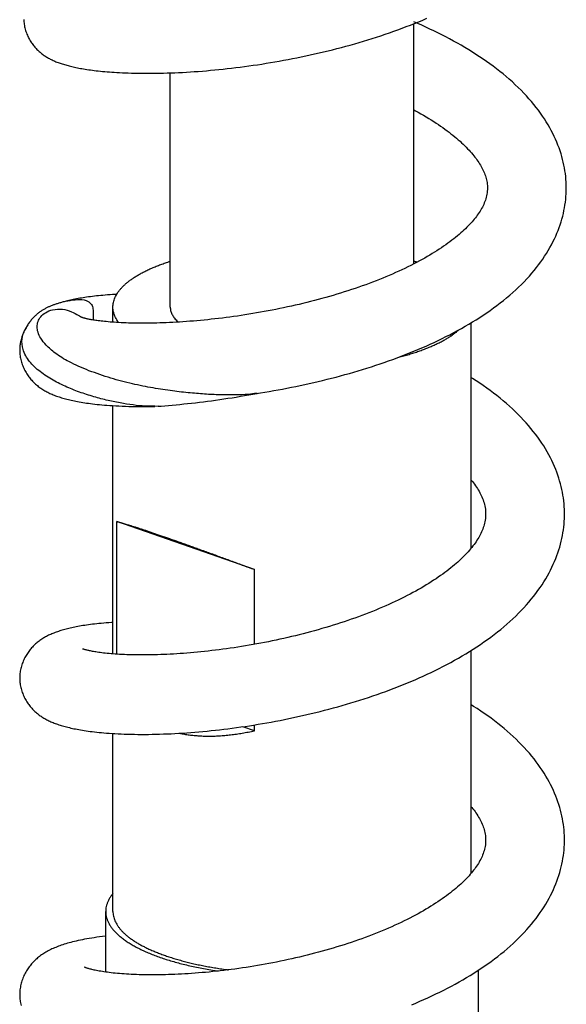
# Model space of a CAD drawing. Header units: millimetres. Extents: x 198 to 322, y 60 to 268.
# Tile 35 of 110: x 232.38 to 236.19, y 115.07 to 121.94. Entities that reach past the tile are written whole.
import ezdxf

# ---------------------------------------------------------------- set-up
doc = ezdxf.new("R2010")
doc.units = ezdxf.units.MM
doc.header["$LTSCALE"] = 30.734
doc.layers.get('0').update_dxf_attribs({"linetype": 'CONTINUOUS'})

msp = doc.modelspace()

# ---------------------------------------------------------------- linework, layer by layer
at = {"color": 7, "linetype": 'Continuous'}
for p, q in [((235.1527, 121.9138), (235.1256, 121.9257)), ((235.1256, 120.2366), (235.1256, 121.9127)), ((233.4256, 119.9353), (233.4256, 121.569)), ((235.638, 120.7721), (235.6381, 120.7629)), ((232.7093, 119.9782), (232.6994, 119.9756)), ((232.7191, 119.9806), (232.7093, 119.9782)), ((233.0256, 119.8293), (233.0256, 119.9353)), ((235.5256, 118.2538), (235.5256, 119.8258)), ((232.4116, 119.7769), (232.4076, 119.7689)), ((232.3757, 119.6403), (232.3756, 119.6346)), ((234.002, 119.3274), (234.0312, 119.3327)), ((234.0312, 119.3327), (234.0362, 119.3336)), ((233.0256, 117.5148), (233.0256, 119.2472)), ((233.3419, 119.243), (233.3183, 119.242)), ((233.0535, 117.5128), (233.0535, 118.4378)), ((234.0127, 118.1034), (233.0535, 118.4378)), ((234.0127, 117.5816), (234.0127, 118.1034)), ((235.5256, 115.9854), (235.5256, 117.5396)), ((234.0127, 116.9787), (233.9314, 117.007)), ((234.0127, 116.9787), (234.0127, 117.0195)), ((233.0256, 115.7176), (233.0256, 116.9594)), ((232.9756, 115.2947), (232.9756, 115.7176)), ((235.5756, 113.9686), (235.5756, 115.3081))]:
    msp.add_line(p, q, dxfattribs=at)
for points in [[(232.4036, 121.9414), (232.404, 121.9332), (232.4047, 121.9249), (232.4056, 121.9165), (232.4068, 121.908), (232.4082, 121.8995), (232.4099, 121.891), (232.4119, 121.8824), (232.4141, 121.8739), (232.4166, 121.8653), (232.4193, 121.8568), (232.4223, 121.8484), (232.4255, 121.8401), (232.4289, 121.8319), (232.4326, 121.8238), (232.4364, 121.816), (232.4403, 121.8083), (232.4445, 121.8009), (232.4487, 121.7937), (232.453, 121.7867), (232.4575, 121.7799), (232.462, 121.7733), (232.4667, 121.767), (232.4714, 121.7609), (232.4761, 121.7549), (232.481, 121.7492), (232.4859, 121.7436), (232.4908, 121.7382), (232.4959, 121.733), (232.5011, 121.7278), (232.5063, 121.7228), (232.5117, 121.7179), (232.5172, 121.7132), (232.5228, 121.7085), (232.5284, 121.704), (232.5342, 121.6996), (232.54, 121.6953), (232.5459, 121.6912), (232.5518, 121.6872), (232.5578, 121.6833), (232.5639, 121.6795), (232.57, 121.6758), (232.5762, 121.6723), (232.5825, 121.6689), (232.5888, 121.6656), (232.5952, 121.6623), (232.6017, 121.6592), (232.6083, 121.6561), (232.615, 121.6531), (232.6218, 121.6502), (232.6287, 121.6473), (232.6357, 121.6445), (232.6429, 121.6418), (232.6501, 121.6391), (232.6575, 121.6365), (232.665, 121.634), (232.6726, 121.6315), (232.6804, 121.6291), (232.6883, 121.6267), (232.6964, 121.6243), (232.7046, 121.622), (232.713, 121.6198), (232.7216, 121.6175), (232.7304, 121.6153), (232.7394, 121.6132), (232.7487, 121.6111), (232.7582, 121.609), (232.768, 121.6069), (232.778, 121.6048), (232.7883, 121.6028), (232.7989, 121.6008), (232.8098, 121.5989), (232.8211, 121.597), (232.8326, 121.5951), (232.8446, 121.5932), (232.8568, 121.5914), (232.8694, 121.5896), (232.8825, 121.5879), (232.8959, 121.5861), (232.9097, 121.5845), (232.9239, 121.5829), (232.9385, 121.5813), (232.9536, 121.5798), (232.9691, 121.5783), (232.985, 121.5769), (233.0014, 121.5756), (233.0183, 121.5743), (233.0356, 121.5731), (233.0536, 121.572), (233.0722, 121.571), (233.0916, 121.57), (233.1119, 121.5691), (233.1331, 121.5683), (233.1553, 121.5676), (233.1784, 121.567), (233.2023, 121.5666), (233.2268, 121.5662), (233.2517, 121.5661), (233.2768, 121.5661), (233.3021, 121.5662), (233.3275, 121.5665), (233.353, 121.567), (233.3788, 121.5676), (233.4048, 121.5683), (233.4311, 121.5692), (233.4576, 121.5703), (233.4843, 121.5715), (233.5113, 121.5728), (233.5385, 121.5744), (233.5659, 121.576), (233.5936, 121.5779), (233.6215, 121.5799), (233.6497, 121.5821), (233.6781, 121.5845), (233.7067, 121.587), (233.7356, 121.5897), (233.7646, 121.5926), (233.7939, 121.5956), (233.8233, 121.5988), (233.853, 121.6022), (233.8827, 121.6058), (233.9126, 121.6096), (233.9427, 121.6135), (233.9728, 121.6176), (234.0031, 121.6219), (234.0334, 121.6264), (234.0637, 121.631), (234.0942, 121.6358), (234.1247, 121.6408), (234.1552, 121.646), (234.1858, 121.6513), (234.2165, 121.6569), (234.2472, 121.6626), (234.278, 121.6685), (234.3089, 121.6746), (234.3398, 121.681), (234.3708, 121.6875), (234.4018, 121.6942), (234.4329, 121.7011), (234.464, 121.7082), (234.4951, 121.7155), (234.5263, 121.723), (234.5574, 121.7307), (234.5885, 121.7386), (234.6195, 121.7467), (234.6505, 121.755), (234.6814, 121.7635), (234.7122, 121.7722), (234.7429, 121.7811), (234.7735, 121.7901), (234.804, 121.7994), (234.8343, 121.8089), (234.8645, 121.8185), (234.8946, 121.8284), (234.9246, 121.8384), (234.9544, 121.8487), (234.9841, 121.8591), (235.0136, 121.8698), (235.0429, 121.8806), (235.0721, 121.8917), (235.1012, 121.903), (235.1301, 121.9144), (235.1588, 121.9261), (235.1873, 121.9381), (235.2157, 121.9502)], [(236.1881, 120.7561), (236.1881, 120.7686), (236.1878, 120.788), (236.187, 120.8074), (236.1857, 120.8269), (236.1839, 120.8465), (236.1816, 120.8661), (236.1788, 120.8857), (236.1755, 120.9055), (236.1717, 120.9253), (236.1674, 120.9451), (236.1625, 120.965), (236.1571, 120.985), (236.1512, 121.005), (236.1447, 121.0251), (236.1377, 121.0452), (236.1301, 121.0653), (236.122, 121.0855), (236.1133, 121.1057), (236.104, 121.126), (236.0942, 121.1462), (236.0837, 121.1665), (236.0727, 121.1868), (236.061, 121.2071), (236.0487, 121.2274), (236.0359, 121.2476), (236.0224, 121.2679), (236.0082, 121.2881), (235.9934, 121.3084), (235.978, 121.3285), (235.9619, 121.3487), (235.9452, 121.3687), (235.9279, 121.3887), (235.91, 121.4086), (235.8915, 121.4283), (235.8724, 121.4479), (235.8527, 121.4674), (235.8326, 121.4866), (235.8119, 121.5057), (235.7907, 121.5246), (235.769, 121.5432), (235.7469, 121.5615), (235.7245, 121.5796), (235.7017, 121.5974), (235.6786, 121.6149), (235.6552, 121.6321), (235.6314, 121.6491), (235.6073, 121.6658), (235.5829, 121.6822), (235.558, 121.6985), (235.5328, 121.7145), (235.5072, 121.7303), (235.4812, 121.746), (235.455, 121.7614), (235.4284, 121.7765), (235.4016, 121.7914), (235.3746, 121.8061), (235.3474, 121.8204), (235.32, 121.8345), (235.2925, 121.8484), (235.2649, 121.8619), (235.2371, 121.8753), (235.2091, 121.8883), (235.181, 121.9012), (235.1527, 121.9138)], [(235.1256, 121.3109), (235.1364, 121.305), (235.1557, 121.2943), (235.1746, 121.2836), (235.1931, 121.2729), (235.2112, 121.2622), (235.229, 121.2514), (235.2464, 121.2406), (235.2633, 121.2298), (235.2799, 121.2191), (235.296, 121.2083), (235.3116, 121.1977), (235.3268, 121.187), (235.3417, 121.1764), (235.3561, 121.1658), (235.3702, 121.1552), (235.3839, 121.1446), (235.3972, 121.134), (235.4102, 121.1234), (235.4227, 121.1129), (235.4349, 121.1023), (235.4468, 121.0919), (235.4582, 121.0814), (235.4693, 121.071), (235.48, 121.0607), (235.4902, 121.0504), (235.5001, 121.0403), (235.5096, 121.0302), (235.5187, 121.0202), (235.5274, 121.0103), (235.5358, 121.0005), (235.5437, 120.9909), (235.5512, 120.9814), (235.5584, 120.972), (235.5652, 120.9627), (235.5716, 120.9535), (235.5778, 120.9443), (235.5837, 120.9351), (235.5894, 120.9259), (235.5948, 120.9167), (235.5999, 120.9074), (235.6047, 120.8981), (235.6092, 120.8887), (235.6134, 120.8793), (235.6173, 120.87), (235.6209, 120.8606), (235.6241, 120.8513), (235.627, 120.842), (235.6296, 120.8327), (235.6318, 120.8232), (235.6338, 120.8137), (235.6354, 120.8038), (235.6367, 120.7937), (235.6376, 120.7832), (235.638, 120.7721)], [(235.6381, 120.7633), (235.6378, 120.7544), (235.6371, 120.7432), (235.6358, 120.7324), (235.6342, 120.7218), (235.6321, 120.7115), (235.6297, 120.7013), (235.6269, 120.6912), (235.6237, 120.6812), (235.6202, 120.6713), (235.6163, 120.6615), (235.6121, 120.6517), (235.6075, 120.642), (235.6026, 120.6323), (235.5974, 120.6227), (235.5919, 120.6131), (235.5862, 120.6037), (235.5802, 120.5943), (235.5739, 120.5851), (235.5675, 120.576), (235.5608, 120.567), (235.5539, 120.558), (235.5466, 120.5489), (235.539, 120.5397), (235.531, 120.5304), (235.5225, 120.5209), (235.5137, 120.5113), (235.5044, 120.5016), (235.4947, 120.4919), (235.4847, 120.482), (235.4742, 120.4721), (235.4634, 120.462), (235.4521, 120.452), (235.4404, 120.4418), (235.4284, 120.4316), (235.4159, 120.4213), (235.4029, 120.411), (235.3896, 120.4007), (235.3759, 120.3903), (235.3618, 120.3799), (235.3473, 120.3696), (235.3325, 120.3592), (235.3173, 120.3489), (235.3017, 120.3385), (235.2858, 120.3282), (235.2695, 120.318), (235.2528, 120.3077), (235.2357, 120.2974), (235.2182, 120.2872), (235.2003, 120.2769), (235.182, 120.2667), (235.1632, 120.2565), (235.144, 120.2462), (235.1244, 120.236), (235.1043, 120.2258), (235.0837, 120.2155), (235.0627, 120.2053), (235.0413, 120.1952), (235.0197, 120.1852), (234.9977, 120.1752), (234.9755, 120.1654), (234.953, 120.1557), (234.9303, 120.1461), (234.9073, 120.1366), (234.8842, 120.1273), (234.8608, 120.1181), (234.8372, 120.109), (234.8133, 120.1), (234.7893, 120.0912), (234.765, 120.0824), (234.7405, 120.0738), (234.7157, 120.0653), (234.6906, 120.0569), (234.6654, 120.0487), (234.6399, 120.0405), (234.6143, 120.0325), (234.5884, 120.0246), (234.5624, 120.0169), (234.5363, 120.0093), (234.5101, 120.0018), (234.4838, 119.9945), (234.4573, 119.9873), (234.4308, 119.9803), (234.4042, 119.9735), (234.3776, 119.9668), (234.3509, 119.9603), (234.3241, 119.9539), (234.2973, 119.9476), (234.2705, 119.9416), (234.2436, 119.9356), (234.2167, 119.9299), (234.1898, 119.9243), (234.1628, 119.9188), (234.1358, 119.9135), (234.1088, 119.9083), (234.0817, 119.9033), (234.0547, 119.8984), (234.0277, 119.8937), (234.0007, 119.8891), (233.9738, 119.8847), (233.947, 119.8805), (233.9204, 119.8764), (233.8938, 119.8725), (233.8674, 119.8687), (233.8411, 119.8651), (233.815, 119.8617), (233.7891, 119.8584), (233.7633, 119.8553), (233.7376, 119.8523), (233.7121, 119.8495), (233.6868, 119.8468), (233.6617, 119.8442), (233.6367, 119.8418), (233.6119, 119.8396), (233.5873, 119.8375), (233.5629, 119.8355), (233.5387, 119.8337), (233.5146, 119.832), (233.4909, 119.8305), (233.4673, 119.8291), (233.444, 119.8278), (233.421, 119.8267), (233.3983, 119.8257), (233.3758, 119.8248), (233.3538, 119.8241), (233.332, 119.8235), (233.3107, 119.823), (233.2896, 119.8226), (233.269, 119.8223), (233.2487, 119.8222), (233.2288, 119.8222), (233.2092, 119.8223), (233.1901, 119.8225), (233.1713, 119.8228), (233.153, 119.8232), (233.135, 119.8237), (233.1174, 119.8243), (233.1002, 119.8249), (233.0835, 119.8257), (233.067, 119.8266), (233.051, 119.8275), (233.0353, 119.8286), (233.0201, 119.8297), (233.0055, 119.8308), (232.9916, 119.832), (232.9786, 119.8332), (232.9663, 119.8345), (232.9547, 119.8357), (232.9438, 119.8369), (232.9335, 119.8382), (232.9238, 119.8394), (232.9145, 119.8407), (232.9057, 119.842), (232.8974, 119.8432), (232.8895, 119.8444), (232.8821, 119.8457), (232.8751, 119.8469), (232.8684, 119.8481), (232.8622, 119.8493), (232.8564, 119.8504), (232.851, 119.8515), (232.8459, 119.8526), (232.8412, 119.8537), (232.8368, 119.8547), (232.8327, 119.8557), (232.8289, 119.8566), (232.8254, 119.8575), (232.8223, 119.8584), (232.8194, 119.8592), (232.8168, 119.86), (232.8145, 119.8607), (232.8125, 119.8613), (232.8108, 119.8619), (232.8093, 119.8624), (232.8081, 119.8628), (232.8072, 119.8631), (232.8065, 119.8634), (232.8063, 119.8635)], [(234.0283, 119.3324), (234.0553, 119.3366), (234.0858, 119.3416), (234.1164, 119.3467), (234.1471, 119.352), (234.1779, 119.3575), (234.2087, 119.3632), (234.2396, 119.3691), (234.2705, 119.3752), (234.3016, 119.3815), (234.3326, 119.388), (234.3638, 119.3946), (234.395, 119.4015), (234.4262, 119.4086), (234.4574, 119.4159), (234.4886, 119.4234), (234.5199, 119.4311), (234.551, 119.439), (234.5822, 119.447), (234.6133, 119.4553), (234.6443, 119.4638), (234.6753, 119.4725), (234.7061, 119.4813), (234.7368, 119.4904), (234.7675, 119.4996), (234.798, 119.5091), (234.8283, 119.5187), (234.8586, 119.5286), (234.8887, 119.5387), (234.9187, 119.5489), (234.9485, 119.5594), (234.9782, 119.57), (235.0077, 119.5809), (235.0371, 119.592), (235.0663, 119.6033), (235.0953, 119.6148), (235.1242, 119.6265), (235.1529, 119.6384), (235.1813, 119.6506), (235.2097, 119.6629), (235.2378, 119.6756), (235.2658, 119.6884), (235.2936, 119.7015), (235.3213, 119.7149), (235.3487, 119.7285), (235.3761, 119.7424), (235.4032, 119.7566), (235.43, 119.771), (235.4566, 119.7857), (235.4829, 119.8006), (235.5089, 119.8158), (235.5346, 119.8312), (235.5599, 119.8469), (235.5848, 119.8627), (235.6094, 119.8789), (235.6337, 119.8953), (235.6576, 119.9119), (235.6812, 119.9288), (235.7044, 119.946), (235.7273, 119.9635), (235.7498, 119.9813), (235.7719, 119.9993), (235.7935, 120.0176), (235.8147, 120.0362), (235.8354, 120.0549), (235.8555, 120.0738), (235.8751, 120.0929), (235.8941, 120.1122), (235.9125, 120.1316), (235.9303, 120.1511), (235.9475, 120.1708), (235.964, 120.1905), (235.98, 120.2103), (235.9952, 120.2302), (236.0099, 120.2501), (236.0238, 120.27), (236.0372, 120.2899), (236.05, 120.3099), (236.0621, 120.3299), (236.0737, 120.3499), (236.0847, 120.3699), (236.095, 120.39), (236.1048, 120.41), (236.114, 120.43), (236.1227, 120.4499), (236.1307, 120.4699), (236.1382, 120.4898), (236.1452, 120.5096), (236.1516, 120.5294), (236.1575, 120.5492), (236.1628, 120.5689), (236.1676, 120.5885), (236.1719, 120.6081), (236.1757, 120.6276), (236.1789, 120.6471), (236.1817, 120.6666), (236.184, 120.686), (236.1857, 120.7054), (236.187, 120.7247), (236.1878, 120.744), (236.188, 120.7557)], [(232.6919, 119.9738), (232.6853, 119.9722), (232.6789, 119.9705), (232.6727, 119.9689), (232.6665, 119.9672), (232.6606, 119.9655), (232.6547, 119.9638), (232.6489, 119.9621), (232.6433, 119.9604), (232.6378, 119.9587), (232.6323, 119.9569), (232.627, 119.9551), (232.6217, 119.9533), (232.6165, 119.9515), (232.6113, 119.9496), (232.6062, 119.9477), (232.6012, 119.9458), (232.5962, 119.9438), (232.5913, 119.9418), (232.5864, 119.9397), (232.5816, 119.9376), (232.5768, 119.9355), (232.572, 119.9332), (232.5673, 119.931), (232.5626, 119.9286), (232.558, 119.9263), (232.5533, 119.9238), (232.5487, 119.9213), (232.5441, 119.9187), (232.5396, 119.916), (232.535, 119.9132), (232.5304, 119.9103), (232.5258, 119.9073), (232.5212, 119.9042), (232.5166, 119.901), (232.5121, 119.8977), (232.5075, 119.8943), (232.503, 119.8908), (232.4985, 119.8871), (232.494, 119.8833), (232.4896, 119.8795), (232.4853, 119.8755), (232.481, 119.8715), (232.4768, 119.8674), (232.4726, 119.8632), (232.4685, 119.8589), (232.4644, 119.8544), (232.4604, 119.8498), (232.4563, 119.845), (232.4522, 119.84), (232.4481, 119.8348), (232.444, 119.8293), (232.4399, 119.8236), (232.4358, 119.8176), (232.4317, 119.8114), (232.4277, 119.8049), (232.4236, 119.7981), (232.4197, 119.7911)], [(232.7097, 119.978), (232.7055, 119.9771), (232.6986, 119.9754), (232.6919, 119.9738)], [(233.0515, 120.0235), (233.041, 120.023), (233.0229, 120.0219), (233.0055, 120.0207), (232.9886, 120.0195), (232.9722, 120.0182), (232.9562, 120.0169), (232.9407, 120.0154), (232.9256, 120.0139), (232.9108, 120.0124), (232.8965, 120.0108), (232.8825, 120.0091), (232.8688, 120.0074), (232.8555, 120.0056), (232.8426, 120.0038), (232.8299, 120.0019), (232.8176, 120), (232.8056, 119.998), (232.7939, 119.996), (232.7824, 119.9939), (232.7712, 119.9918), (232.7603, 119.9896), (232.7496, 119.9874), (232.7392, 119.9852), (232.729, 119.9829), (232.7191, 119.9806)], [(232.4076, 119.7689), (232.4037, 119.7607), (232.4, 119.7524), (232.3966, 119.7439), (232.3934, 119.7353), (232.3904, 119.7266), (232.3877, 119.7179), (232.3853, 119.7092), (232.3832, 119.7004), (232.3813, 119.6917), (232.3797, 119.683), (232.3784, 119.6743), (232.3773, 119.6657), (232.3765, 119.6572), (232.3759, 119.6487), (232.3757, 119.6403)], [(232.4197, 119.7911), (232.4158, 119.7838), (232.412, 119.7762), (232.4098, 119.7715)], [(232.4193, 119.7908), (232.4158, 119.7846), (232.4116, 119.7769)], [(232.3756, 119.6348), (232.3756, 119.6293), (232.3759, 119.6209), (232.3765, 119.6124), (232.3773, 119.6039), (232.3783, 119.5952), (232.3797, 119.5865), (232.3813, 119.5778), (232.3832, 119.569), (232.3853, 119.5603), (232.3878, 119.5515), (232.3904, 119.5428), (232.3934, 119.5342), (232.3966, 119.5256), (232.4, 119.5172), (232.4037, 119.5088), (232.4075, 119.5007), (232.4116, 119.4927), (232.4158, 119.4849), (232.4202, 119.4773), (232.4247, 119.4699), (232.4293, 119.4628), (232.434, 119.4559), (232.4389, 119.4492), (232.4438, 119.4427), (232.4488, 119.4364), (232.4539, 119.4303), (232.4591, 119.4243), (232.4645, 119.4185), (232.4699, 119.4129), (232.4755, 119.4074), (232.4811, 119.402), (232.4869, 119.3967), (232.4928, 119.3916), (232.4987, 119.3867), (232.5048, 119.3818), (232.511, 119.3771), (232.5173, 119.3725), (232.5237, 119.368), (232.5303, 119.3637), (232.5369, 119.3595), (232.5436, 119.3554), (232.5504, 119.3514), (232.5573, 119.3475), (232.5643, 119.3437), (232.5715, 119.3401), (232.5787, 119.3365), (232.586, 119.333), (232.5935, 119.3296), (232.6012, 119.3263), (232.6089, 119.3231), (232.6169, 119.3199), (232.625, 119.3168), (232.6332, 119.3138), (232.6416, 119.3109), (232.6501, 119.308), (232.6588, 119.3052), (232.6677, 119.3024), (232.6767, 119.2998), (232.686, 119.2971), (232.6954, 119.2945), (232.7051, 119.292), (232.7149, 119.2895), (232.725, 119.2871), (232.7354, 119.2847), (232.746, 119.2824), (232.7569, 119.2801), (232.7681, 119.2779), (232.7796, 119.2757), (232.7915, 119.2735), (232.8036, 119.2714), (232.8161, 119.2694), (232.8289, 119.2674), (232.8422, 119.2654), (232.8559, 119.2635), (232.87, 119.2616), (232.8845, 119.2598), (232.8996, 119.258), (232.9153, 119.2563), (232.9315, 119.2546), (232.9484, 119.253), (232.966, 119.2515), (232.9844, 119.25), (233.0037, 119.2486), (233.0239, 119.2472), (233.045, 119.246), (233.0669, 119.2449), (233.0895, 119.2439), (233.1126, 119.243), (233.1362, 119.2423), (233.1602, 119.2418), (233.1845, 119.2414), (233.2091, 119.2411), (233.234, 119.2411), (233.2591, 119.2412), (233.2843, 119.2414), (233.3183, 119.242)], [(236.1755, 118.4909), (236.1754, 118.5037), (236.1748, 118.5236), (236.1737, 118.5434), (236.1722, 118.5632), (236.1701, 118.583), (236.1676, 118.6028), (236.1646, 118.6226), (236.161, 118.6423), (236.157, 118.6622), (236.1525, 118.682), (236.1474, 118.7019), (236.1418, 118.7219), (236.1357, 118.7419), (236.129, 118.762), (236.1218, 118.7821), (236.114, 118.8023), (236.1056, 118.8226), (236.0967, 118.8429), (236.0871, 118.8633), (236.077, 118.8837), (236.0662, 118.9041), (236.0549, 118.9246), (236.0429, 118.9451), (236.0303, 118.9656), (236.0171, 118.986), (236.0032, 119.0065), (235.9888, 119.027), (235.9737, 119.0473), (235.958, 119.0676), (235.9418, 119.0877), (235.925, 119.1076), (235.9077, 119.1274), (235.8898, 119.147), (235.8714, 119.1665), (235.8524, 119.1859), (235.8328, 119.2051), (235.8126, 119.2241), (235.7919, 119.2431), (235.7706, 119.2618), (235.7488, 119.2804), (235.7265, 119.2988), (235.7038, 119.3169), (235.6806, 119.3348), (235.657, 119.3525), (235.6331, 119.3698), (235.6088, 119.3869), (235.5842, 119.4037), (235.5593, 119.4202), (235.5341, 119.4365), (235.5256, 119.4418)], [(233.3419, 119.2432), (233.3626, 119.2446), (233.3881, 119.2466), (233.4138, 119.2487), (233.4399, 119.251), (233.4662, 119.2534), (233.4928, 119.2559), (233.5197, 119.2587), (233.5467, 119.2615), (233.574, 119.2645), (233.6016, 119.2677), (233.6293, 119.271), (233.6572, 119.2745), (233.6853, 119.2781), (233.7135, 119.2818), (233.7419, 119.2857), (233.7704, 119.2898), (233.7991, 119.294), (233.8278, 119.2983), (233.8567, 119.3028), (233.8856, 119.3074), (233.9147, 119.3122), (233.9437, 119.3171), (233.9729, 119.3222), (234.002, 119.3274)], [(235.5256, 118.7278), (235.5331, 118.7184), (235.5407, 118.7085), (235.548, 118.6986), (235.555, 118.6888), (235.5616, 118.679), (235.568, 118.6693), (235.574, 118.6595), (235.5797, 118.6497), (235.5851, 118.6399), (235.5903, 118.6299), (235.5952, 118.6199), (235.5997, 118.6098), (235.6039, 118.5997), (235.6078, 118.5894), (235.6114, 118.5791), (235.6145, 118.5687), (235.6173, 118.5582), (235.6197, 118.5476), (235.6217, 118.5367), (235.6234, 118.5256), (235.6245, 118.5141), (235.6253, 118.5023), (235.6255, 118.4909)], [(235.6255, 118.4909), (235.6253, 118.4818), (235.6247, 118.4702), (235.6237, 118.4589), (235.6222, 118.4479), (235.6203, 118.4371), (235.6181, 118.4266), (235.6155, 118.4162), (235.6125, 118.406), (235.6092, 118.3959), (235.6056, 118.3859), (235.6016, 118.376), (235.5973, 118.3661), (235.5927, 118.3562), (235.5877, 118.3464), (235.5824, 118.3366), (235.5769, 118.3268), (235.571, 118.3171), (235.5649, 118.3074), (235.5584, 118.2976), (235.5516, 118.2879), (235.5445, 118.278), (235.537, 118.2681), (235.5292, 118.2582), (235.521, 118.2482), (235.5125, 118.2381), (235.5035, 118.2279), (235.4942, 118.2177), (235.4846, 118.2074), (235.4745, 118.1971), (235.4642, 118.1868), (235.4535, 118.1765), (235.4425, 118.1662), (235.4312, 118.1559), (235.4195, 118.1456), (235.4075, 118.1353), (235.395, 118.1249), (235.3821, 118.1144), (235.3687, 118.1038), (235.3549, 118.0932), (235.3406, 118.0825), (235.3259, 118.0717), (235.3108, 118.0609), (235.2952, 118.0501), (235.2793, 118.0393), (235.2629, 118.0285), (235.2461, 118.0176), (235.229, 118.0068), (235.2114, 117.996), (235.1935, 117.9853), (235.1752, 117.9746), (235.1566, 117.9639), (235.1376, 117.9533), (235.1183, 117.9428), (235.0987, 117.9323), (235.0787, 117.9219), (235.0583, 117.9115), (235.0375, 117.9012), (235.0164, 117.8909), (234.9949, 117.8807), (234.9731, 117.8705), (234.9509, 117.8604), (234.9284, 117.8505), (234.9056, 117.8406), (234.8825, 117.8308), (234.8591, 117.8211), (234.8354, 117.8115), (234.8115, 117.802), (234.7874, 117.7927), (234.763, 117.7834), (234.7384, 117.7743), (234.7136, 117.7654), (234.6887, 117.7565), (234.6636, 117.7479), (234.6383, 117.7393), (234.6129, 117.7309), (234.5874, 117.7227), (234.5617, 117.7146), (234.5359, 117.7067), (234.51, 117.6989), (234.4839, 117.6913), (234.4577, 117.6838), (234.4314, 117.6764), (234.405, 117.6692), (234.3785, 117.6622), (234.3519, 117.6553), (234.3253, 117.6485), (234.2985, 117.6419), (234.2717, 117.6355), (234.2448, 117.6292), (234.2179, 117.6231), (234.1909, 117.6171), (234.164, 117.6113), (234.137, 117.6056), (234.1101, 117.6001), (234.0832, 117.5948), (234.0564, 117.5897), (234.0296, 117.5847), (234.003, 117.5798), (233.9764, 117.5752), (233.9498, 117.5707), (233.9234, 117.5664), (233.897, 117.5622), (233.8708, 117.5582), (233.8446, 117.5543), (233.8185, 117.5506), (233.7925, 117.5471), (233.7667, 117.5437), (233.741, 117.5405), (233.7154, 117.5375), (233.69, 117.5346), (233.6648, 117.5318), (233.6398, 117.5292), (233.615, 117.5268), (233.5904, 117.5245), (233.5661, 117.5224), (233.542, 117.5204), (233.5181, 117.5185), (233.4945, 117.5168), (233.4712, 117.5153), (233.4482, 117.5139), (233.4255, 117.5127), (233.403, 117.5115), (233.3809, 117.5106), (233.359, 117.5097), (233.3375, 117.509), (233.3163, 117.5084), (233.2953, 117.508), (233.2747, 117.5077), (233.2545, 117.5075), (233.2346, 117.5074), (233.215, 117.5074), (233.1958, 117.5076), (233.177, 117.5079), (233.1585, 117.5082), (233.1405, 117.5087), (233.1229, 117.5093), (233.1058, 117.51), (233.0891, 117.5108), (233.0728, 117.5116), (233.0571, 117.5125), (233.0419, 117.5136), (233.0272, 117.5146), (233.0128, 117.5158), (232.999, 117.517), (232.9856, 117.5183), (232.9727, 117.5197), (232.9603, 117.521), (232.9485, 117.5225), (232.9374, 117.5239), (232.9268, 117.5254), (232.9169, 117.5268), (232.9076, 117.5282), (232.8989, 117.5297), (232.8907, 117.5311), (232.8831, 117.5325), (232.876, 117.5338), (232.8693, 117.5352), (232.8632, 117.5365), (232.8574, 117.5377), (232.8521, 117.539), (232.8472, 117.5401), (232.8427, 117.5413), (232.8386, 117.5424), (232.8348, 117.5434), (232.8314, 117.5444), (232.8284, 117.5453), (232.8257, 117.5461), (232.8233, 117.5469), (232.8212, 117.5476), (232.8195, 117.5482), (232.818, 117.5487), (232.8169, 117.5491), (232.816, 117.5495), (232.8154, 117.5497), (232.8152, 117.5498)], [(236.0444, 118.0388), (236.0562, 118.0591), (236.0675, 118.0795), (236.0781, 118.0998), (236.0881, 118.1201), (236.0975, 118.1403), (236.1064, 118.1605), (236.1146, 118.1806), (236.1223, 118.2007), (236.1294, 118.2207), (236.136, 118.2407), (236.1421, 118.2606), (236.1476, 118.2805), (236.1526, 118.3004), (236.1572, 118.3203), (236.1612, 118.3402), (236.1647, 118.36), (236.1677, 118.3799), (236.1702, 118.3997), (236.1723, 118.4196), (236.1738, 118.4394), (236.1748, 118.4592), (236.1754, 118.479), (236.1755, 118.4909)], [(232.3757, 117.3468), (232.3757, 117.3413), (232.376, 117.333), (232.3766, 117.3245), (232.3774, 117.316), (232.3784, 117.3073), (232.3798, 117.2987), (232.3814, 117.29), (232.3832, 117.2812), (232.3854, 117.2724), (232.3878, 117.2637), (232.3905, 117.2549), (232.3934, 117.2462), (232.3967, 117.2376), (232.4001, 117.2291), (232.4038, 117.2207), (232.4077, 117.2124), (232.4118, 117.2044), (232.416, 117.1965), (232.4204, 117.1889), (232.425, 117.1815), (232.4296, 117.1744), (232.4344, 117.1674), (232.4393, 117.1607), (232.4443, 117.1541), (232.4493, 117.1478), (232.4545, 117.1416), (232.4598, 117.1356), (232.4651, 117.1298), (232.4706, 117.1242), (232.4762, 117.1187), (232.4818, 117.1133), (232.4876, 117.1081), (232.4935, 117.103), (232.4996, 117.098), (232.5057, 117.0932), (232.5119, 117.0885), (232.5182, 117.0839), (232.5246, 117.0795), (232.5311, 117.0752), (232.5376, 117.0711), (232.5443, 117.0671), (232.551, 117.0632), (232.5578, 117.0594), (232.5647, 117.0557), (232.5716, 117.0522), (232.5787, 117.0487), (232.5859, 117.0453), (232.5932, 117.042), (232.6006, 117.0388), (232.6081, 117.0357), (232.6159, 117.0326), (232.6237, 117.0296), (232.6317, 117.0266), (232.6399, 117.0238), (232.6482, 117.0209), (232.6567, 117.0182), (232.6654, 117.0155), (232.6743, 117.0128), (232.6834, 117.0102), (232.6926, 117.0076), (232.7021, 117.0051), (232.7119, 117.0026), (232.7219, 117.0002), (232.7322, 116.9978), (232.7428, 116.9955), (232.7536, 116.9932), (232.7648, 116.9909), (232.7763, 116.9887), (232.7882, 116.9865), (232.8004, 116.9843), (232.813, 116.9822), (232.826, 116.9801), (232.8394, 116.9781), (232.8532, 116.9762), (232.8674, 116.9742), (232.8821, 116.9724), (232.8973, 116.9706), (232.913, 116.9688), (232.9292, 116.9672), (232.946, 116.9655), (232.9634, 116.964), (232.9816, 116.9625), (233.0004, 116.9611), (233.02, 116.9598), (233.0403, 116.9586), (233.0613, 116.9574), (233.083, 116.9564), (233.1054, 116.9556), (233.1283, 116.9548), (233.1518, 116.9542), (233.1758, 116.9538), (233.2002, 116.9535), (233.2248, 116.9534), (233.2497, 116.9534), (233.2747, 116.9536), (233.3, 116.954), (233.3256, 116.9545), (233.3515, 116.9552), (233.3777, 116.9561), (233.4042, 116.9571), (233.4311, 116.9583), (233.4581, 116.9596), (233.4854, 116.9611), (233.513, 116.9628), (233.5407, 116.9647), (233.5687, 116.9668), (233.597, 116.969), (233.6254, 116.9714), (233.6539, 116.9739), (233.6827, 116.9767), (233.7115, 116.9796), (233.7405, 116.9827), (233.7697, 116.9859), (233.7989, 116.9894), (233.8283, 116.993), (233.8578, 116.9968), (233.8874, 117.0008), (233.9172, 117.005), (233.9472, 117.0093), (233.9773, 117.0139), (234.0075, 117.0187), (234.0379, 117.0236), (234.0684, 117.0288), (234.099, 117.0341), (234.1298, 117.0396), (234.1607, 117.0454), (234.1916, 117.0513), (234.2226, 117.0575), (234.2537, 117.0638), (234.2848, 117.0704), (234.3159, 117.0771), (234.347, 117.084), (234.3781, 117.0912), (234.4092, 117.0985), (234.4402, 117.106), (234.4712, 117.1137), (234.5021, 117.1216), (234.5329, 117.1296), (234.5637, 117.1379), (234.5944, 117.1464), (234.6251, 117.1551), (234.6557, 117.164), (234.6863, 117.1731), (234.7168, 117.1824), (234.7472, 117.1919), (234.7776, 117.2016), (234.808, 117.2116), (234.8382, 117.2218), (234.8684, 117.2321), (234.8985, 117.2428), (234.9284, 117.2536), (234.9582, 117.2646), (234.9879, 117.2759), (235.0174, 117.2873), (235.0466, 117.299), (235.0757, 117.3108), (235.1045, 117.3228), (235.1331, 117.3351), (235.1615, 117.3475), (235.1897, 117.3602), (235.2177, 117.3731), (235.2456, 117.3862), (235.2732, 117.3996), (235.3007, 117.4133), (235.3281, 117.4272), (235.3553, 117.4414), (235.3822, 117.4558), (235.409, 117.4706), (235.4356, 117.4856), (235.4619, 117.5008), (235.4879, 117.5164), (235.5137, 117.5322), (235.5392, 117.5482), (235.5644, 117.5645), (235.5893, 117.5811), (235.6138, 117.598), (235.638, 117.6151), (235.6618, 117.6325), (235.6852, 117.6501), (235.7082, 117.668), (235.7308, 117.6861), (235.7528, 117.7044), (235.7743, 117.7228), (235.7953, 117.7414), (235.8157, 117.7602), (235.8356, 117.7792), (235.855, 117.7983), (235.8739, 117.8176), (235.8922, 117.837), (235.91, 117.8567), (235.9272, 117.8765), (235.944, 117.8965), (235.9601, 117.9166), (235.9757, 117.9368), (235.9907, 117.9571), (236.0051, 117.9775), (236.0188, 117.9979), (236.0319, 118.0184), (236.0444, 118.0388)], [(233.0256, 117.7343), (233.0164, 117.7338), (232.9972, 117.7325), (232.9789, 117.7311), (232.9614, 117.7296), (232.9446, 117.7281), (232.9284, 117.7266), (232.9128, 117.7249), (232.8977, 117.7233), (232.8831, 117.7215), (232.869, 117.7198), (232.8554, 117.7179), (232.8421, 117.7161), (232.8293, 117.7142), (232.8168, 117.7122), (232.8047, 117.7102), (232.7929, 117.7082), (232.7815, 117.7061), (232.7703, 117.704), (232.7594, 117.7018), (232.7488, 117.6996), (232.7384, 117.6974), (232.7283, 117.6951), (232.7184, 117.6927), (232.7088, 117.6904), (232.6993, 117.6879), (232.6901, 117.6855), (232.681, 117.6829), (232.6722, 117.6804), (232.6635, 117.6777), (232.6549, 117.6751), (232.6465, 117.6723), (232.6383, 117.6695), (232.6302, 117.6666), (232.6222, 117.6637), (232.6144, 117.6606), (232.6067, 117.6576), (232.5991, 117.6544), (232.5917, 117.6512), (232.5844, 117.6479), (232.5773, 117.6445), (232.5702, 117.641), (232.5633, 117.6374), (232.5564, 117.6337), (232.5496, 117.6299), (232.5429, 117.6259), (232.5363, 117.6219), (232.5298, 117.6177), (232.5233, 117.6134), (232.517, 117.609), (232.5107, 117.6044), (232.5045, 117.5997), (232.4984, 117.5948), (232.4925, 117.5899), (232.4866, 117.5848), (232.4809, 117.5795), (232.4752, 117.5742), (232.4697, 117.5687), (232.4643, 117.563), (232.459, 117.5573), (232.4538, 117.5513), (232.4487, 117.5451), (232.4436, 117.5388), (232.4387, 117.5323), (232.4338, 117.5256), (232.4291, 117.5186), (232.4245, 117.5115), (232.42, 117.5041), (232.4157, 117.4965), (232.4115, 117.4887), (232.4074, 117.4807), (232.4036, 117.4725), (232.3999, 117.4642), (232.3965, 117.4557), (232.3933, 117.4471), (232.3904, 117.4385), (232.3877, 117.4298), (232.3853, 117.4211), (232.3832, 117.4123), (232.3813, 117.4036), (232.3798, 117.395), (232.3784, 117.3864), (232.3774, 117.3778), (232.3766, 117.3693), (232.376, 117.3609), (232.3758, 117.3525), (232.3757, 117.3468)], [(236.1756, 116.2158), (236.1755, 116.2282), (236.1749, 116.2477), (236.1739, 116.2671), (236.1723, 116.2866), (236.1703, 116.3061), (236.1678, 116.3256), (236.1649, 116.3451), (236.1614, 116.3647), (236.1574, 116.3843), (236.1529, 116.404), (236.1479, 116.4237), (236.1424, 116.4434), (236.1363, 116.4632), (236.1297, 116.4831), (236.1226, 116.503), (236.1149, 116.5229), (236.1067, 116.5429), (236.0979, 116.5629), (236.0885, 116.5829), (236.0786, 116.6029), (236.0681, 116.623), (236.057, 116.643), (236.0454, 116.6629), (236.0332, 116.6829), (236.0203, 116.7028), (236.0069, 116.7227), (235.9929, 116.7425), (235.9782, 116.7624), (235.9629, 116.7823), (235.9469, 116.8021), (235.9303, 116.8219), (235.9131, 116.8416), (235.8952, 116.8612), (235.8767, 116.8807), (235.8577, 116.9001), (235.8381, 116.9193), (235.8179, 116.9383), (235.7973, 116.9571), (235.7761, 116.9758), (235.7544, 116.9942), (235.7323, 117.0124), (235.7097, 117.0304), (235.6868, 117.0481), (235.6634, 117.0656), (235.6397, 117.0828), (235.6156, 117.0997), (235.5912, 117.1164), (235.5665, 117.1328), (235.5415, 117.1489), (235.5256, 117.1589)], [(235.5256, 116.4479), (235.5295, 116.4432), (235.5371, 116.4336), (235.5444, 116.4242), (235.5514, 116.4146), (235.5582, 116.4051), (235.5647, 116.3955), (235.5709, 116.3859), (235.5768, 116.3762), (235.5824, 116.3666), (235.5877, 116.3569), (235.5927, 116.3472), (235.5973, 116.3375), (235.6016, 116.3278), (235.6056, 116.318), (235.6092, 116.3083), (235.6125, 116.2984), (235.6155, 116.2886), (235.6181, 116.2786), (235.6203, 116.2684), (235.6222, 116.2581), (235.6237, 116.2474), (235.6248, 116.2365), (235.6254, 116.2252), (235.6256, 116.2159)], [(235.6256, 116.2159), (235.6254, 116.206), (235.6247, 116.1941), (235.6235, 116.1828), (235.6219, 116.172), (235.6199, 116.1615), (235.6175, 116.1513), (235.6148, 116.1413), (235.6117, 116.1313), (235.6082, 116.1214), (235.6044, 116.1115), (235.6002, 116.1016), (235.5957, 116.0917), (235.5909, 116.082), (235.5857, 116.0722), (235.5803, 116.0626), (235.5746, 116.0531), (235.5687, 116.0436), (235.5624, 116.0341), (235.5559, 116.0247), (235.549, 116.0152), (235.5418, 116.0056), (235.5343, 115.996), (235.5264, 115.9865), (235.5183, 115.9769), (235.5099, 115.9673), (235.5012, 115.9578), (235.4922, 115.9483), (235.4829, 115.9387), (235.4732, 115.929), (235.4631, 115.9192), (235.4525, 115.9093), (235.4415, 115.8993), (235.43, 115.8891), (235.4181, 115.8789), (235.4058, 115.8686), (235.393, 115.8583), (235.3799, 115.8479), (235.3663, 115.8375), (235.3524, 115.827), (235.338, 115.8166), (235.3232, 115.8061), (235.308, 115.7955), (235.2925, 115.785), (235.2765, 115.7745), (235.2602, 115.764), (235.2435, 115.7536), (235.2264, 115.7432), (235.209, 115.7328), (235.1913, 115.7225), (235.1733, 115.7122), (235.1549, 115.7021), (235.1362, 115.6919), (235.1171, 115.6818), (235.0976, 115.6717), (235.0775, 115.6616), (235.057, 115.6515), (235.036, 115.6414), (235.0147, 115.6313), (234.993, 115.6213), (234.9711, 115.6115), (234.9488, 115.6017), (234.9263, 115.5921), (234.9036, 115.5825), (234.8805, 115.5731), (234.8573, 115.5638), (234.8338, 115.5546), (234.8101, 115.5455), (234.7861, 115.5366), (234.762, 115.5278), (234.7377, 115.5191), (234.7133, 115.5106), (234.6886, 115.5022), (234.6638, 115.494), (234.6387, 115.4859), (234.6135, 115.4779), (234.5882, 115.4701), (234.5627, 115.4624), (234.537, 115.4548), (234.5111, 115.4474), (234.4851, 115.4401), (234.459, 115.433), (234.4328, 115.426), (234.4065, 115.4192), (234.38, 115.4125), (234.3535, 115.406), (234.3269, 115.3996), (234.3003, 115.3934), (234.2737, 115.3873), (234.247, 115.3815), (234.2204, 115.3757), (234.1938, 115.3702), (234.1672, 115.3648), (234.1407, 115.3596), (234.1142, 115.3546), (234.0877, 115.3497), (234.0613, 115.3449), (234.0348, 115.3404), (234.0084, 115.3359), (233.982, 115.3317), (233.9556, 115.3276), (233.9293, 115.3236), (233.903, 115.3198), (233.8768, 115.3162), (233.8508, 115.3127), (233.8248, 115.3094), (233.7989, 115.3063), (233.7733, 115.3033), (233.7477, 115.3004), (233.7224, 115.2978), (233.6972, 115.2952), (233.6723, 115.2929), (233.6476, 115.2907), (233.6231, 115.2886), (233.5989, 115.2867), (233.575, 115.285), (233.5513, 115.2834), (233.5279, 115.282), (233.5046, 115.2807), (233.4816, 115.2795), (233.4588, 115.2785), (233.4362, 115.2776), (233.4139, 115.2769), (233.3918, 115.2763), (233.37, 115.2758), (233.3486, 115.2754), (233.3274, 115.2752), (233.3065, 115.2751), (233.286, 115.2752), (233.2659, 115.2753), (233.2461, 115.2756), (233.2267, 115.276), (233.2078, 115.2765), (233.1892, 115.2771), (233.1711, 115.2778), (233.1535, 115.2787), (233.1363, 115.2796), (233.1195, 115.2806), (233.1032, 115.2816), (233.0873, 115.2828), (233.0718, 115.2841), (233.0567, 115.2854), (233.042, 115.2868), (233.0278, 115.2883), (233.014, 115.2898), (233.0007, 115.2914), (232.9878, 115.293), (232.9754, 115.2947), (232.9635, 115.2965), (232.9522, 115.2982), (232.9413, 115.3), (232.9309, 115.3018), (232.9211, 115.3036), (232.9117, 115.3054), (232.9029, 115.3072), (232.8947, 115.309), (232.8869, 115.3107), (232.8797, 115.3124), (232.873, 115.3141), (232.8668, 115.3157), (232.8611, 115.3173), (232.856, 115.3187), (232.8513, 115.3202), (232.8471, 115.3215), (232.8434, 115.3227), (232.8401, 115.3238), (232.8373, 115.3248), (232.835, 115.3257), (232.833, 115.3265), (232.8314, 115.3271), (232.8301, 115.3277), (232.8292, 115.3281), (232.8285, 115.3284), (232.8283, 115.3285)], [(236.1228, 115.93), (236.1299, 115.9499), (236.1365, 115.9698), (236.1426, 115.9896), (236.1481, 116.0094), (236.1531, 116.0291), (236.1576, 116.0487), (236.1616, 116.0683), (236.165, 116.0878), (236.168, 116.1072), (236.1705, 116.1266), (236.1724, 116.1459), (236.1739, 116.1653), (236.1749, 116.1847), (236.1755, 116.2041), (236.1756, 116.2159)], [(235.1102, 115.0669), (235.1388, 115.0789), (235.1672, 115.091), (235.1953, 115.1034), (235.2233, 115.116), (235.251, 115.1288), (235.2786, 115.1419), (235.3059, 115.1552), (235.3331, 115.1688), (235.3602, 115.1826), (235.387, 115.1967), (235.4136, 115.2111), (235.44, 115.2258), (235.4661, 115.2407), (235.4919, 115.2558), (235.5174, 115.2712), (235.5426, 115.2868), (235.5675, 115.3027), (235.592, 115.3189), (235.6162, 115.3353), (235.6401, 115.352), (235.6637, 115.3689), (235.6869, 115.3862), (235.7098, 115.4037), (235.7323, 115.4215), (235.7544, 115.4395), (235.776, 115.4578), (235.7972, 115.4764), (235.8178, 115.4951), (235.8379, 115.514), (235.8575, 115.5331), (235.8764, 115.5523), (235.8948, 115.5716), (235.9125, 115.591), (235.9296, 115.6105), (235.9461, 115.63), (235.962, 115.6497), (235.9773, 115.6695), (235.992, 115.6894), (236.0062, 115.7094), (236.0198, 115.7294), (236.0328, 115.7495), (236.0452, 115.7696), (236.0569, 115.7897), (236.0681, 115.8098), (236.0786, 115.8299), (236.0886, 115.85), (236.098, 115.8701), (236.1068, 115.8901), (236.1151, 115.9101), (236.1228, 115.93)], [(232.9756, 115.5449), (232.9729, 115.5446), (232.9524, 115.5422), (232.9326, 115.5398), (232.9135, 115.5372), (232.8953, 115.5346), (232.8777, 115.5319), (232.8607, 115.5292), (232.8444, 115.5264), (232.8286, 115.5235), (232.8133, 115.5206), (232.7986, 115.5176), (232.7843, 115.5146), (232.7705, 115.5115), (232.7571, 115.5083), (232.7442, 115.5052), (232.7317, 115.5019), (232.7197, 115.4987), (232.7081, 115.4954), (232.6969, 115.4921), (232.686, 115.4887), (232.6755, 115.4853), (232.6653, 115.4818), (232.6554, 115.4783), (232.6457, 115.4748), (232.6362, 115.4711), (232.6269, 115.4674), (232.6178, 115.4636), (232.6089, 115.4597), (232.6002, 115.4558), (232.5917, 115.4517), (232.5833, 115.4476), (232.5751, 115.4433), (232.567, 115.4389), (232.559, 115.4344), (232.5512, 115.4297), (232.5435, 115.4249), (232.5359, 115.42), (232.5285, 115.4149), (232.5212, 115.4098), (232.5141, 115.4045), (232.5072, 115.3991), (232.5005, 115.3936), (232.494, 115.388), (232.4877, 115.3824), (232.4815, 115.3766), (232.4755, 115.3707), (232.4697, 115.3647), (232.4639, 115.3585), (232.4584, 115.3522), (232.4529, 115.3458), (232.4476, 115.3392), (232.4423, 115.3323), (232.4372, 115.3253), (232.4322, 115.318), (232.4273, 115.3105), (232.4225, 115.3028), (232.4179, 115.2949), (232.4134, 115.2867), (232.4092, 115.2784), (232.4051, 115.2699), (232.4013, 115.2612), (232.3977, 115.2524), (232.3943, 115.2435), (232.3912, 115.2345), (232.3884, 115.2254), (232.3859, 115.2163), (232.3836, 115.2071), (232.3816, 115.198), (232.38, 115.189), (232.3786, 115.1799), (232.3774, 115.171), (232.3766, 115.1621), (232.376, 115.1533), (232.3757, 115.1445), (232.3757, 115.1385)], [(232.3757, 115.1386), (232.3757, 115.1328), (232.376, 115.1241), (232.3766, 115.1152), (232.3774, 115.1063), (232.3785, 115.0973), (232.3799, 115.0883), (232.3816, 115.0792), (232.3836, 115.0701), (232.3858, 115.061)]]:
    msp.add_lwpolyline(points, dxfattribs=at)
for centre, radius, start, end in [((234.6341, 118.7343), 1.598, 71.28503, 72.08893), ((232.3875, 119.2212), 0.7676, 56.89804, 57.57976), ((232.3281, 119.1299), 0.8766, 56.6564, 56.90625)]:
    msp.add_arc(centre, radius, start, end, dxfattribs=at)
for points, knots in [([(233.0256, 119.9353), (233.0256, 119.9408), (233.0262, 119.9517), (233.0288, 119.968), (233.0332, 119.9843), (233.0394, 120.0006), (233.0473, 120.0167), (233.0569, 120.0326), (233.0682, 120.0485), (233.0812, 120.0641), (233.0958, 120.0796), (233.1121, 120.0949), (233.13, 120.1099), (233.1496, 120.1247), (233.1706, 120.1393), (233.1933, 120.1535), (233.2174, 120.1675), (233.243, 120.1811), (233.2701, 120.1944), (233.2986, 120.2073), (233.3284, 120.2198), (233.3595, 120.2319), (233.392, 120.2437), (233.4142, 120.2511), (233.4256, 120.2548)], [0, 0, 0, 0, 0.0163204, 0.0327931, 0.0495898, 0.0668652, 0.0847409, 0.1033223, 0.1227312, 0.1430528, 0.1643417, 0.1866419, 0.2100243, 0.2345143, 0.2601158, 0.2868358, 0.3147134, 0.343734, 0.3738696, 0.4051121, 0.4374774, 0.4709244, 0.5054036, 0.5411449, 0.5411449, 0.5411449, 0.5411449]), ([(232.7095, 119.978), (232.7098, 119.9781), (232.7326, 119.9832), (232.776, 119.9898), (232.8338, 119.9872), (232.8736, 119.963), (232.8867, 119.9297), (232.8888, 119.8963), (232.8885, 119.8676), (232.8886, 119.85), (232.8887, 119.8446)], [0, 0, 0, 0, 0.0009062, 0.0699801, 0.1316237, 0.1708017, 0.2013333, 0.2346204, 0.2710776, 0.2874438, 0.2874438, 0.2874438, 0.2874438]), ([(232.8582, 119.4904), (232.8118, 119.5117), (232.7288, 119.5444), (232.6296, 119.6064), (232.5638, 119.662), (232.5236, 119.7119), (232.5022, 119.7564), (232.4954, 119.797), (232.5015, 119.8351), (232.5216, 119.87), (232.5569, 119.8996), (232.6093, 119.9205), (232.6731, 119.9234), (232.7166, 119.911), (232.7364, 119.9028)], [0, 0, 0, 0, 0.1532099, 0.2666809, 0.3494687, 0.4105484, 0.45739, 0.496174, 0.5322586, 0.570827, 0.6144044, 0.6680506, 0.7374337, 0.8017547, 0.8017547, 0.8017547, 0.8017547]), ([(232.7364, 119.9028), (232.754, 119.8955), (232.775, 119.8842), (232.7952, 119.8717), (232.7991, 119.8692)], [0, 0, 0, 0, 0.05720663, 0.07118468, 0.07118468, 0.07118468, 0.07118468]), ([(233.0651, 119.8267), (233.0622, 119.8305), (233.056, 119.8395), (233.0473, 119.854), (233.0394, 119.8701), (233.0332, 119.8863), (233.0288, 119.9026), (233.0262, 119.9189), (233.0256, 119.9299), (233.0256, 119.9353)], [0, 0, 0, 0, 0.0142652, 0.0328467, 0.0507223, 0.0679977, 0.0847945, 0.1012672, 0.1175875, 0.1175875, 0.1175875, 0.1175875]), ([(233.4256, 119.9353), (233.4256, 119.9312), (233.4261, 119.923), (233.4283, 119.9107), (233.4319, 119.8985), (233.437, 119.8863), (233.4436, 119.8742), (233.4516, 119.8623), (233.4609, 119.8505), (233.4709, 119.8396), (233.4779, 119.8329), (233.4812, 119.8299)], [0, 0, 0, 0, 0.012269, 0.0246788, 0.0373877, 0.0505276, 0.064204, 0.0785184, 0.0935697, 0.1094139, 0.1227009, 0.1227009, 0.1227009, 0.1227009]), ([(232.4445, 119.5561), (232.4237, 119.5802), (232.3959, 119.6312), (232.3874, 119.7092), (232.4006, 119.753), (232.4093, 119.7716)], [0, 0, 0, 0, 0.0953668, 0.1682021, 0.2296989, 0.2296989, 0.2296989, 0.2296989]), ([(235.0179, 119.5848), (235.0303, 119.5879), (235.0547, 119.5945), (235.0907, 119.6048), (235.1255, 119.6157), (235.1592, 119.627), (235.1916, 119.6387), (235.2228, 119.6508), (235.2526, 119.6634), (235.2811, 119.6763), (235.3081, 119.6896), (235.3337, 119.7032), (235.3579, 119.7171), (235.3805, 119.7314), (235.4016, 119.7459), (235.421, 119.7606), (235.4332, 119.7708), (235.439, 119.776)], [0, 0, 0, 0, 0.0383113, 0.0757899, 0.1123107, 0.1478147, 0.182294, 0.2157409, 0.2481062, 0.2793488, 0.3094843, 0.338505, 0.3663825, 0.3931026, 0.4187041, 0.4431941, 0.4663, 0.4663, 0.4663, 0.4663]), ([(233.3183, 119.2432), (233.3032, 119.2427), (233.2599, 119.2414), (233.1867, 119.2489), (233.0971, 119.2614), (233.0026, 119.2803), (232.9041, 119.3051), (232.8038, 119.3366), (232.704, 119.3756), (232.6068, 119.4229), (232.5192, 119.4819), (232.4636, 119.5275), (232.445, 119.5561)], [0, 0, 0, 0, 0.0452189, 0.1299192, 0.220179, 0.3167112, 0.4189155, 0.5245926, 0.6318538, 0.7402804, 0.8475879, 0.9502024, 0.9502024, 0.9502024, 0.9502024]), ([(234.0283, 119.3337), (234.0087, 119.3317), (233.9605, 119.3228), (233.8788, 119.3217), (233.7819, 119.3216), (233.6762, 119.3264), (233.5619, 119.3354), (233.4376, 119.3496), (233.3028, 119.3701), (233.1589, 119.3991), (233.0084, 119.4363), (232.9094, 119.4733), (232.8586, 119.4905)], [0, 0, 0, 0, 0.059119, 0.146531, 0.244534, 0.349879, 0.463805, 0.58849, 0.725055, 0.872885, 1.028647, 1.189534, 1.189534, 1.189534, 1.189534]), ([(233.0535, 118.4378), (233.0568, 118.437), (233.064, 118.4353), (233.0753, 118.4324), (233.088, 118.4289), (233.102, 118.425), (233.1173, 118.4204), (233.1339, 118.4154), (233.1518, 118.4099), (233.1708, 118.4039), (233.191, 118.3974), (233.2124, 118.3904), (233.2349, 118.383), (233.2585, 118.3752), (233.2831, 118.3669), (233.3088, 118.3581), (233.3356, 118.349), (233.3633, 118.3394), (233.3821, 118.3329), (233.3917, 118.3295)], [0, 0, 0, 0, 0.0101976, 0.0218982, 0.0350602, 0.0496569, 0.0656529, 0.0830039, 0.1016891, 0.1216718, 0.1429127, 0.165399, 0.1890915, 0.2139567, 0.2399876, 0.2671444, 0.295404, 0.3247607, 0.3551727, 0.3551727, 0.3551727, 0.3551727]), ([(233.3917, 118.3295), (233.4016, 118.3261), (233.4217, 118.319), (233.4524, 118.3083), (233.4839, 118.2971), (233.5164, 118.2855), (233.5498, 118.2736), (233.584, 118.2613), (233.6191, 118.2486), (233.6551, 118.2356), (233.6919, 118.2222), (233.7294, 118.2085), (233.7678, 118.1944), (233.8069, 118.18), (233.8467, 118.1653), (233.8873, 118.1503), (233.9285, 118.1349), (233.9704, 118.1193), (233.9985, 118.1087), (234.0127, 118.1034)], [0, 0, 0, 0, 0.0314563, 0.0639478, 0.0974324, 0.13191, 0.167364, 0.2037539, 0.2410881, 0.279339, 0.3184665, 0.3584809, 0.3993448, 0.4410228, 0.4835205, 0.5267851, 0.5707814, 0.6155062, 0.660899, 0.660899, 0.660899, 0.660899]), ([(233.4897, 116.9614), (233.4984, 116.9595), (233.5183, 116.9557), (233.5497, 116.9508), (233.5839, 116.9466), (233.6191, 116.9436), (233.6551, 116.9418), (233.6918, 116.9411), (233.7294, 116.9415), (233.7678, 116.9432), (233.8069, 116.946), (233.8468, 116.95), (233.8874, 116.9553), (233.9286, 116.9618), (233.9705, 116.9696), (233.9986, 116.9755), (234.0127, 116.9787)], [0, 0, 0, 0, 0.0269233, 0.0607211, 0.0952187, 0.1304662, 0.1664774, 0.2032531, 0.2408401, 0.2792392, 0.3184523, 0.3585188, 0.3994227, 0.441164, 0.4837727, 0.5272238, 0.5272238, 0.5272238, 0.5272238]), ([(233.0255, 115.842), (233.022, 115.8376), (233.0138, 115.8271), (233.0025, 115.81), (232.9923, 115.7908), (232.9844, 115.7714), (232.9789, 115.7519), (232.9761, 115.7339), (232.9756, 115.7224), (232.9756, 115.7176)], [0, 0, 0, 0, 0.0169453, 0.039712, 0.0614247, 0.082242, 0.1023914, 0.1220995, 0.1367349, 0.1367349, 0.1367349, 0.1367349]), ([(232.9756, 115.7176), (232.9756, 115.7159), (232.9757, 115.7078), (232.9771, 115.693), (232.9813, 115.6735), (232.988, 115.654), (232.9971, 115.6347), (233.0085, 115.6155), (233.0223, 115.5966), (233.0384, 115.5779), (233.0568, 115.5595), (233.0774, 115.5414), (233.1003, 115.5236), (233.1253, 115.5061), (233.1524, 115.4891), (233.1816, 115.4725), (233.2128, 115.4563), (233.246, 115.4407), (233.2811, 115.4255), (233.318, 115.4109), (233.3434, 115.4016), (233.3563, 115.3971)], [0, 0, 0, 0, 0.0048728, 0.0244467, 0.0443474, 0.0647998, 0.086042, 0.1082644, 0.1316066, 0.1562186, 0.1822054, 0.2096207, 0.2385418, 0.2690122, 0.3010252, 0.3346102, 0.3697733, 0.4064675, 0.4446902, 0.4844254, 0.525598, 0.525598, 0.525598, 0.525598]), ([(233.0256, 115.7176), (233.0256, 115.7121), (233.0262, 115.7012), (233.0288, 115.6848), (233.0332, 115.6685), (233.0394, 115.6523), (233.0473, 115.6362), (233.0569, 115.6202), (233.0682, 115.6044), (233.0812, 115.5887), (233.0958, 115.5732), (233.1121, 115.558), (233.13, 115.5429), (233.1496, 115.5281), (233.1706, 115.5136), (233.1933, 115.4993), (233.2174, 115.4854), (233.243, 115.4718), (233.2701, 115.4585), (233.2986, 115.4456), (233.3284, 115.4331), (233.3595, 115.4209), (233.3808, 115.4132), (233.3917, 115.4095)], [0, 0, 0, 0, 0.0163153, 0.0327943, 0.0495947, 0.0668639, 0.0847352, 0.1033258, 0.122736, 0.1430497, 0.1643355, 0.1866478, 0.2100286, 0.2345089, 0.2601098, 0.286844, 0.3147166, 0.3437262, 0.3738655, 0.405122, 0.4374787, 0.4709142, 0.5054036, 0.5054036, 0.5054036, 0.5054036]), ([(233.3563, 115.3971), (233.3697, 115.3925), (233.3971, 115.3833), (233.4391, 115.3705), (233.4827, 115.3583), (233.5277, 115.3467), (233.5741, 115.3359), (233.6219, 115.3257), (233.6708, 115.3163), (233.7167, 115.3083), (233.7463, 115.3036), (233.7593, 115.3017)], [0, 0, 0, 0, 0.042584, 0.0865508, 0.1318042, 0.1783, 0.2260023, 0.2747994, 0.3246315, 0.3754595, 0.4146403, 0.4146403, 0.4146403, 0.4146403]), ([(233.3917, 115.4095), (233.4029, 115.4056), (233.4256, 115.3979), (233.4605, 115.3871), (233.4965, 115.3767), (233.5336, 115.3668), (233.5717, 115.3574), (233.6108, 115.3484), (233.6508, 115.34), (233.6917, 115.3322), (233.7334, 115.3248), (233.7759, 115.3181), (233.8087, 115.3133), (233.8273, 115.3108), (233.8315, 115.3103)], [0, 0, 0, 0, 0.0355148, 0.0720234, 0.1094916, 0.1478823, 0.1871562, 0.2272718, 0.2681855, 0.3098521, 0.3522243, 0.3952538, 0.4388904, 0.4516281, 0.4516281, 0.4516281, 0.4516281])]:
    msp.add_open_spline(points, degree=3, knots=knots, dxfattribs=at)

doc.saveas('drawing.dxf')
